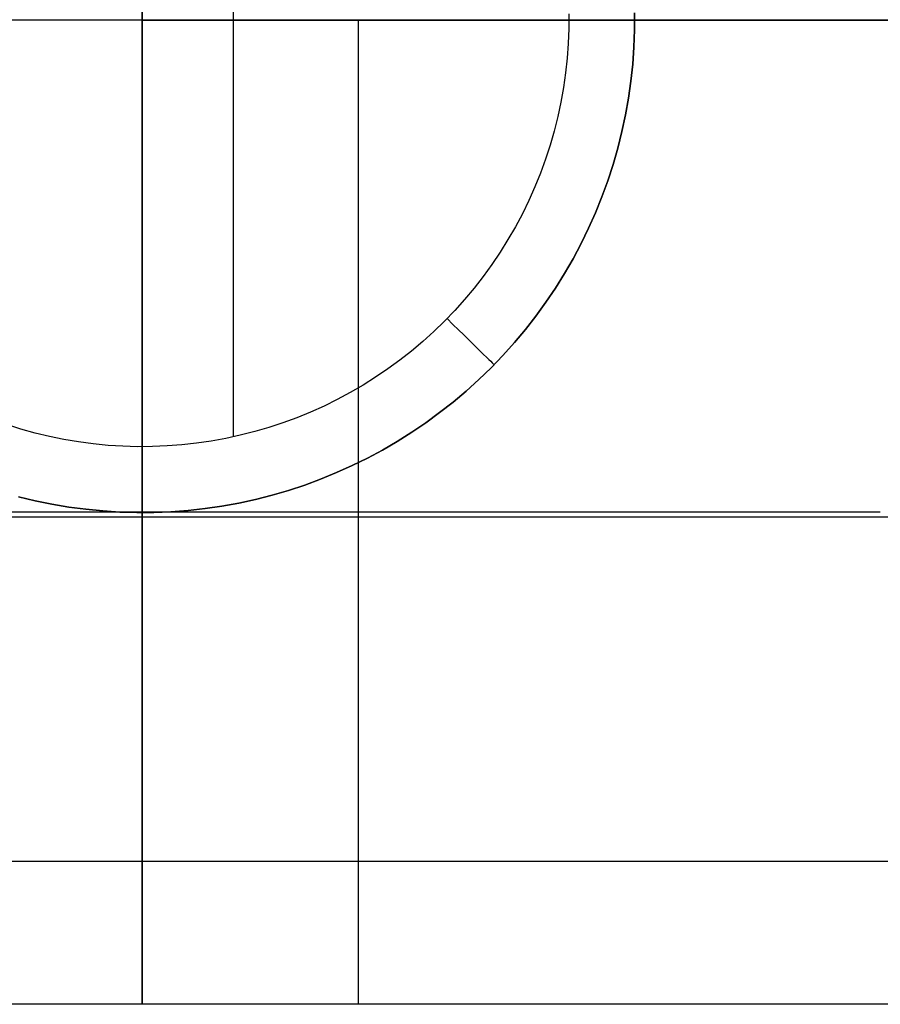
# Model space of a CAD drawing. Header units: millimetres. Extents: x 4627 to 5374, y -356 to 20.
# Tile 4 of 44: x 4720 to 4738, y -300 to -280. Entities that reach past the tile are written whole.
import ezdxf

# ---------------------------------------------------------------- set-up
doc = ezdxf.new("R2010")
doc.units = ezdxf.units.MM
doc.layers.add('Slope storage bench', color=7, linetype='Continuous', true_color=0x000000)
doc.layers.add('Slope storage bench$Glides', color=7, linetype='Continuous', true_color=0x000000)

msp = doc.modelspace()

# ---------------------------------------------------------------- linework, layer by layer
at = {"layer": 'Slope storage bench'}
for p, q in [((4722.803, 0, -280), (4722.803, -280, -280)), ((4722.803, -280, -150), (4722.803, 0, -150)), ((4722.803, -280), (4722.803, -140)), ((4722.803, -280), (4702.803, -280)), ((4722.803, -280, -280), (5282.146, -280, -280)), ((4722.803, -280, -15), (4722.803, -280, -280)), ((4722.803, -300), (4722.803, -280)), ((4722.803, -280), (4722.803, -280, -15)), ((4722.803, -300, -15), (4722.803, -280, -15)), ((4737.803, -280, -15), (4722.803, -280, -15)), ((4722.803, -280), (4722.803, -300)), ((4722.812, -280, -0.523), (4722.803, -280)), ((5282.146, -280, -150), (4722.803, -280, -150)), ((4722.803, -300, -7.5), (4722.803, -280, -7.5)), ((4722.839, -280, -1.046), (4722.812, -280, -0.523)), ((4722.885, -280, -1.568), (4722.839, -280, -1.046)), ((4722.949, -280, -2.088), (4722.885, -280, -1.568)), ((4723.031, -280, -2.605), (4722.949, -280, -2.088)), ((4723.131, -280, -3.119), (4723.031, -280, -2.605)), ((4723.248, -280, -3.629), (4723.131, -280, -3.119)), ((4723.384, -280, -4.135), (4723.248, -280, -3.629)), ((4723.537, -280, -4.635), (4723.384, -280, -4.135)), ((4723.707, -280, -5.13), (4723.537, -280, -4.635)), ((4723.895, -280, -5.619), (4723.707, -280, -5.13)), ((4724.1, -280, -6.101), (4723.895, -280, -5.619)), ((4724.321, -280, -6.576), (4724.1, -280, -6.101)), ((4724.559, -280, -7.042), (4724.321, -280, -6.576)), ((4724.812, -280, -7.5), (4724.559, -280, -7.042)), ((4725.082, -280, -7.949), (4724.812, -280, -7.5)), ((4725.367, -280, -8.388), (4725.082, -280, -7.949)), ((4725.668, -280, -8.817), (4725.367, -280, -8.388)), ((4725.983, -280, -9.235), (4725.668, -280, -8.817)), ((4726.312, -280, -9.642), (4725.983, -280, -9.235)), ((4726.656, -280, -10.037), (4726.312, -280, -9.642)), ((4727.013, -280, -10.42), (4726.656, -280, -10.037)), ((4727.383, -280, -10.79), (4727.013, -280, -10.42)), ((4727.196, -300, -10.607), (4727.196, -280, -10.607)), ((4727.766, -280, -11.147), (4727.383, -280, -10.79)), ((4728.161, -280, -11.491), (4727.766, -280, -11.147)), ((4728.568, -280, -11.82), (4728.161, -280, -11.491)), ((4728.986, -280, -12.135), (4728.568, -280, -11.82)), ((4729.415, -280, -12.436), (4728.986, -280, -12.135)), ((4729.854, -280, -12.721), (4729.415, -280, -12.436)), ((4730.303, -280, -12.99), (4729.854, -280, -12.721)), ((4730.761, -280, -13.244), (4730.303, -280, -12.99)), ((4731.227, -280, -13.482), (4730.761, -280, -13.244)), ((4731.702, -280, -13.703), (4731.227, -280, -13.482)), ((4732.184, -280, -13.908), (4731.702, -280, -13.703)), ((4732.673, -280, -14.095), (4732.184, -280, -13.908)), ((4733.168, -280, -14.266), (4732.673, -280, -14.095)), ((4733.668, -280, -14.419), (4733.168, -280, -14.266)), ((4734.174, -280, -14.554), (4733.668, -280, -14.419)), ((4734.684, -280, -14.672), (4734.174, -280, -14.554)), ((4735.198, -280, -14.772), (4734.684, -280, -14.672)), ((4735.715, -280, -14.854), (4735.198, -280, -14.772)), ((4736.235, -280, -14.918), (4735.715, -280, -14.854)), ((4736.756, -280, -14.963), (4736.235, -280, -14.918)), ((4737.279, -280, -14.991), (4736.756, -280, -14.963)), ((4737.803, -280, -15), (4737.279, -280, -14.991)), ((4737.803, -280, -15), (4737.803, -280, -15)), ((4722.803, -290), (4702.803, -290)), ((5290.835, -290.1, -300), (4714.113, -290.1, -300)), ((4722.812, -290, -0.512), (4722.803, -290)), ((4722.838, -290, -1.024), (4722.812, -290, -0.512)), ((4722.881, -290, -1.534), (4722.838, -290, -1.024)), ((4722.943, -290, -2.042), (4722.881, -290, -1.534)), ((4723.021, -290, -2.549), (4722.943, -290, -2.042)), ((4723.117, -290, -3.052), (4723.021, -290, -2.549)), ((4723.229, -290, -3.551), (4723.117, -290, -3.052)), ((4723.359, -290, -4.047), (4723.229, -290, -3.551)), ((4723.506, -290, -4.538), (4723.359, -290, -4.047)), ((4723.669, -290, -5.023), (4723.506, -290, -4.538)), ((4723.849, -290, -5.503), (4723.669, -290, -5.023)), ((4724.045, -290, -5.976), (4723.849, -290, -5.503)), ((4724.257, -290, -6.442), (4724.045, -290, -5.976)), ((4724.485, -290, -6.901), (4724.257, -290, -6.442)), ((4724.728, -290, -7.352), (4724.485, -290, -6.901)), ((4724.987, -290, -7.794), (4724.728, -290, -7.352)), ((4725.26, -290, -8.227), (4724.987, -290, -7.794)), ((4725.548, -290, -8.65), (4725.26, -290, -8.227)), ((4725.851, -290, -9.064), (4725.548, -290, -8.65)), ((4726.167, -290, -9.466), (4725.851, -290, -9.064)), ((4726.497, -290, -9.858), (4726.167, -290, -9.466)), ((4726.84, -290, -10.238), (4726.497, -290, -9.858)), ((4727.196, -290, -10.607), (4726.84, -290, -10.238)), ((4727.565, -290, -10.963), (4727.196, -290, -10.607)), ((4727.945, -290, -11.306), (4727.565, -290, -10.963)), ((4728.336, -290, -11.636), (4727.945, -290, -11.306)), ((4728.739, -290, -11.952), (4728.336, -290, -11.636)), ((4729.153, -290, -12.255), (4728.739, -290, -11.952)), ((4729.576, -290, -12.543), (4729.153, -290, -12.255)), ((4730.009, -290, -12.816), (4729.576, -290, -12.543)), ((4730.451, -290, -13.075), (4730.009, -290, -12.816)), ((4730.902, -290, -13.318), (4730.451, -290, -13.075)), ((4731.361, -290, -13.546), (4730.902, -290, -13.318)), ((4731.827, -290, -13.758), (4731.361, -290, -13.546)), ((4732.3, -290, -13.954), (4731.827, -290, -13.758)), ((4732.78, -290, -14.134), (4732.3, -290, -13.954)), ((4733.265, -290, -14.297), (4732.78, -290, -14.134)), ((4733.756, -290, -14.444), (4733.265, -290, -14.297)), ((4734.251, -290, -14.574), (4733.756, -290, -14.444)), ((4734.751, -290, -14.686), (4734.251, -290, -14.574)), ((4735.254, -290, -14.782), (4734.751, -290, -14.686)), ((4735.76, -290, -14.86), (4735.254, -290, -14.782)), ((4736.269, -290, -14.921), (4735.76, -290, -14.86)), ((4736.779, -290, -14.965), (4736.269, -290, -14.921)), ((4737.291, -290, -14.991), (4736.779, -290, -14.965)), ((4737.803, -290, -15), (4737.291, -290, -14.991)), ((5290.835, -297.1, -297.1), (4714.113, -297.1, -297.1)), ((4722.803, -300), (4712.703, -300)), ((5292.246, -300, -150), (4712.703, -300, -150)), ((5290.835, -300, -290.1), (4714.113, -300, -290.1)), ((4722.803, -300, -15), (4722.803, -300)), ((4722.812, -300, -0.523), (4722.803, -300)), ((4722.839, -300, -1.046), (4722.812, -300, -0.523)), ((4722.885, -300, -1.568), (4722.839, -300, -1.046)), ((4722.949, -300, -2.088), (4722.885, -300, -1.568)), ((4723.031, -300, -2.605), (4722.949, -300, -2.088)), ((4723.131, -300, -3.119), (4723.031, -300, -2.605)), ((4723.248, -300, -3.629), (4723.131, -300, -3.119)), ((4723.384, -300, -4.135), (4723.248, -300, -3.629)), ((4723.537, -300, -4.635), (4723.384, -300, -4.135)), ((4723.707, -300, -5.13), (4723.537, -300, -4.635)), ((4723.895, -300, -5.619), (4723.707, -300, -5.13)), ((4724.1, -300, -6.101), (4723.895, -300, -5.619)), ((4724.321, -300, -6.576), (4724.1, -300, -6.101)), ((4724.559, -300, -7.042), (4724.321, -300, -6.576)), ((4724.812, -300, -7.5), (4724.559, -300, -7.042)), ((4725.082, -300, -7.949), (4724.812, -300, -7.5)), ((4725.367, -300, -8.388), (4725.082, -300, -7.949)), ((4725.668, -300, -8.817), (4725.367, -300, -8.388)), ((4725.983, -300, -9.235), (4725.668, -300, -8.817)), ((4726.312, -300, -9.642), (4725.983, -300, -9.235)), ((4726.656, -300, -10.037), (4726.312, -300, -9.642)), ((4727.013, -300, -10.42), (4726.656, -300, -10.037)), ((4727.383, -300, -10.79), (4727.013, -300, -10.42)), ((4727.766, -300, -11.147), (4727.383, -300, -10.79)), ((4728.161, -300, -11.491), (4727.766, -300, -11.147)), ((4728.568, -300, -11.82), (4728.161, -300, -11.491)), ((4728.986, -300, -12.135), (4728.568, -300, -11.82)), ((4729.415, -300, -12.436), (4728.986, -300, -12.135)), ((4729.854, -300, -12.721), (4729.415, -300, -12.436)), ((4730.303, -300, -12.99), (4729.854, -300, -12.721)), ((4730.761, -300, -13.244), (4730.303, -300, -12.99)), ((4731.227, -300, -13.482), (4730.761, -300, -13.244)), ((4731.702, -300, -13.703), (4731.227, -300, -13.482)), ((4732.184, -300, -13.908), (4731.702, -300, -13.703)), ((4732.673, -300, -14.095), (4732.184, -300, -13.908)), ((4733.168, -300, -14.266), (4732.673, -300, -14.095)), ((4733.668, -300, -14.419), (4733.168, -300, -14.266)), ((4734.174, -300, -14.554), (4733.668, -300, -14.419)), ((4734.684, -300, -14.672), (4734.174, -300, -14.554)), ((4735.198, -300, -14.772), (4734.684, -300, -14.672)), ((4735.715, -300, -14.854), (4735.198, -300, -14.772)), ((4736.235, -300, -14.918), (4735.715, -300, -14.854)), ((4736.756, -300, -14.963), (4736.235, -300, -14.918)), ((4737.279, -300, -14.991), (4736.756, -300, -14.963)), ((4737.803, -300, -15), (4737.279, -300, -14.991)), ((4737.803, -300, -15), (4737.803, -300, -15))]:
    msp.add_line(p, q, dxfattribs=at)
at = {"layer": 'Slope storage bench$Glides'}
for p, q in [((4724.651, -271.531, -305), (4724.651, -288.469, -305)), ((4731.47, -279.87, -305), (4731.469, -280.171, -305)), ((4732.807, -280.198, -300), (4732.808, -279.85, -300)), ((4732.808, -279.85, -300), (4732.807, -280.198, -300)), ((4731.469, -280.171, -305), (4731.458, -280.472, -305)), ((4732.795, -280.545, -300), (4732.807, -280.198, -300)), ((4732.807, -280.198, -300), (4732.795, -280.545, -300)), ((4731.458, -280.472, -305), (4731.436, -280.772, -305)), ((4732.77, -280.891, -300), (4732.795, -280.545, -300)), ((4732.795, -280.545, -300), (4732.77, -280.891, -300)), ((4731.436, -280.772, -305), (4731.404, -281.071, -305)), ((4732.733, -281.237, -300), (4732.77, -280.891, -300)), ((4732.77, -280.891, -300), (4732.733, -281.237, -300)), ((4731.404, -281.071, -305), (4731.362, -281.369, -305)), ((4732.684, -281.581, -300), (4732.733, -281.237, -300)), ((4732.733, -281.237, -300), (4732.684, -281.581, -300)), ((4731.362, -281.369, -305), (4731.309, -281.665, -305)), ((4731.309, -281.665, -305), (4731.246, -281.96, -305)), ((4732.623, -281.923, -300), (4732.684, -281.581, -300)), ((4732.684, -281.581, -300), (4732.623, -281.923, -300)), ((4732.55, -282.262, -300), (4732.623, -281.923, -300)), ((4732.623, -281.923, -300), (4732.55, -282.262, -300)), ((4731.246, -281.96, -305), (4731.173, -282.252, -305)), ((4731.173, -282.252, -305), (4731.09, -282.541, -305)), ((4732.466, -282.599, -300), (4732.55, -282.262, -300)), ((4732.55, -282.262, -300), (4732.466, -282.599, -300)), ((4731.09, -282.541, -305), (4730.997, -282.827, -305)), ((4732.37, -282.933, -300), (4732.466, -282.599, -300)), ((4732.466, -282.599, -300), (4732.37, -282.933, -300)), ((4730.997, -282.827, -305), (4730.894, -283.109, -305)), ((4732.262, -283.263, -300), (4732.37, -282.933, -300)), ((4732.37, -282.933, -300), (4732.262, -283.263, -300)), ((4730.894, -283.109, -305), (4730.781, -283.388, -305)), ((4732.143, -283.59, -300), (4732.262, -283.263, -300)), ((4732.262, -283.263, -300), (4732.143, -283.59, -300)), ((4730.781, -283.388, -305), (4730.659, -283.663, -305)), ((4730.659, -283.663, -305), (4730.527, -283.934, -305)), ((4732.013, -283.912, -300), (4732.143, -283.59, -300)), ((4732.143, -283.59, -300), (4732.013, -283.912, -300)), ((4730.527, -283.934, -305), (4730.386, -284.199, -305)), ((4731.872, -284.229, -300), (4732.013, -283.912, -300)), ((4732.013, -283.912, -300), (4731.872, -284.229, -300)), ((4730.386, -284.199, -305), (4730.235, -284.46, -305)), ((4731.72, -284.541, -300), (4731.872, -284.229, -300)), ((4731.872, -284.229, -300), (4731.72, -284.541, -300)), ((4730.235, -284.46, -305), (4730.076, -284.715, -305)), ((4731.557, -284.848, -300), (4731.72, -284.541, -300)), ((4731.72, -284.541, -300), (4731.557, -284.848, -300)), ((4730.076, -284.715, -305), (4729.908, -284.965, -305)), ((4731.383, -285.149, -300), (4731.557, -284.848, -300)), ((4731.557, -284.848, -300), (4731.383, -285.149, -300)), ((4729.908, -284.965, -305), (4729.731, -285.208, -305)), ((4731.199, -285.444, -300), (4731.383, -285.149, -300)), ((4731.383, -285.149, -300), (4731.199, -285.444, -300)), ((4729.731, -285.208, -305), (4729.546, -285.446, -305)), ((4729.546, -285.446, -305), (4729.353, -285.677, -305)), ((4731.005, -285.732, -300), (4731.199, -285.444, -300)), ((4731.199, -285.444, -300), (4731.005, -285.732, -300)), ((4729.353, -285.677, -305), (4729.152, -285.901, -305)), ((4730.801, -286.013, -300), (4731.005, -285.732, -300)), ((4731.005, -285.732, -300), (4730.801, -286.013, -300)), ((4729.152, -285.901, -305), (4728.944, -286.117, -305)), ((4728.944, -286.117, -305), (4728.728, -286.327, -305)), ((4728.997, -286.064, -305), (4729.117, -286.182, -304.695)), ((4730.588, -286.287, -300), (4730.801, -286.013, -300)), ((4730.801, -286.013, -300), (4730.588, -286.287, -300)), ((4728.728, -286.327, -305), (4728.505, -286.529, -305)), ((4729.117, -286.182, -304.695), (4729.231, -286.293, -304.384)), ((4729.231, -286.293, -304.384), (4729.336, -286.396, -304.067)), ((4730.365, -286.553, -300), (4730.588, -286.287, -300)), ((4730.588, -286.287, -300), (4730.365, -286.553, -300)), ((4728.505, -286.529, -305), (4728.275, -286.723, -305)), ((4729.336, -286.396, -304.067), (4729.433, -286.491, -303.746)), ((4729.433, -286.491, -303.746), (4729.523, -286.579, -303.42)), ((4728.275, -286.723, -305), (4728.038, -286.908, -305)), ((4729.523, -286.579, -303.42), (4729.604, -286.658, -303.09)), ((4729.604, -286.658, -303.09), (4729.677, -286.73, -302.756)), ((4729.677, -286.73, -302.756), (4729.741, -286.793, -302.419)), ((4730.133, -286.812, -300), (4730.365, -286.553, -300)), ((4730.365, -286.553, -300), (4730.133, -286.812, -300)), ((4728.038, -286.908, -305), (4727.795, -287.086, -305)), ((4729.741, -286.793, -302.419), (4729.797, -286.848, -302.079)), ((4729.797, -286.848, -302.079), (4729.845, -286.894, -301.736)), ((4729.845, -286.894, -301.736), (4729.884, -286.932, -301.392)), ((4729.884, -286.932, -301.392), (4729.914, -286.962, -301.045)), ((4729.892, -287.062, -300), (4730.133, -286.812, -300)), ((4730.133, -286.812, -300), (4729.892, -287.062, -300)), ((4727.795, -287.086, -305), (4727.546, -287.255, -305)), ((4729.643, -287.304, -300), (4729.892, -287.062, -300)), ((4729.892, -287.062, -300), (4729.643, -287.304, -300)), ((4729.914, -286.962, -301.045), (4729.936, -286.983, -300.698)), ((4729.936, -286.983, -300.698), (4729.949, -286.996, -300.349)), ((4729.949, -286.996, -300.349), (4729.953, -287, -300)), ((4727.546, -287.255, -305), (4727.291, -287.415, -305)), ((4729.385, -287.537, -300), (4729.643, -287.304, -300)), ((4729.643, -287.304, -300), (4729.385, -287.537, -300)), ((4727.291, -287.415, -305), (4727.031, -287.567, -305)), ((4729.12, -287.761, -300), (4729.385, -287.537, -300)), ((4729.385, -287.537, -300), (4729.12, -287.761, -300)), ((4726.766, -287.709, -305), (4726.496, -287.842, -305)), ((4727.031, -287.567, -305), (4726.766, -287.709, -305)), ((4726.496, -287.842, -305), (4726.222, -287.965, -305)), ((4728.846, -287.975, -300), (4729.12, -287.761, -300)), ((4729.12, -287.761, -300), (4728.846, -287.975, -300)), ((4725.943, -288.079, -305), (4725.661, -288.183, -305)), ((4726.222, -287.965, -305), (4725.943, -288.079, -305)), ((4728.566, -288.18, -300), (4728.846, -287.975, -300)), ((4728.846, -287.975, -300), (4728.566, -288.18, -300)), ((4720.334, -288.309, -305), (4720.047, -288.218, -305)), ((4720.624, -288.39, -305), (4720.334, -288.309, -305)), ((4725.375, -288.277, -305), (4725.087, -288.362, -305)), ((4725.661, -288.183, -305), (4725.375, -288.277, -305)), ((4728.279, -288.375, -300), (4728.566, -288.18, -300)), ((4728.566, -288.18, -300), (4728.279, -288.375, -300)), ((4720.917, -288.46, -305), (4720.624, -288.39, -305)), ((4721.211, -288.521, -305), (4720.917, -288.46, -305)), ((4721.508, -288.571, -305), (4721.211, -288.521, -305)), ((4724.501, -288.5, -305), (4724.205, -288.554, -305)), ((4724.795, -288.436, -305), (4724.501, -288.5, -305)), ((4725.087, -288.362, -305), (4724.795, -288.436, -305)), ((4727.985, -288.56, -300), (4728.279, -288.375, -300)), ((4728.279, -288.375, -300), (4727.985, -288.56, -300)), ((4721.806, -288.61, -305), (4721.508, -288.571, -305)), ((4722.106, -288.64, -305), (4721.806, -288.61, -305)), ((4722.406, -288.659, -305), (4722.106, -288.64, -305)), ((4722.707, -288.667, -305), (4722.406, -288.659, -305)), ((4723.008, -288.665, -305), (4722.707, -288.667, -305)), ((4723.308, -288.653, -305), (4723.008, -288.665, -305)), ((4723.608, -288.63, -305), (4723.308, -288.653, -305)), ((4723.907, -288.597, -305), (4723.608, -288.63, -305)), ((4724.205, -288.554, -305), (4723.907, -288.597, -305)), ((4727.378, -288.899, -300), (4727.684, -288.735, -300)), ((4727.684, -288.735, -300), (4727.378, -288.899, -300)), ((4727.684, -288.735, -300), (4727.985, -288.56, -300)), ((4727.985, -288.56, -300), (4727.684, -288.735, -300)), ((4727.067, -289.053, -300), (4727.378, -288.899, -300)), ((4727.378, -288.899, -300), (4727.067, -289.053, -300)), ((4726.75, -289.195, -300), (4727.067, -289.053, -300)), ((4727.067, -289.053, -300), (4726.75, -289.195, -300)), ((4726.103, -289.447, -300), (4726.428, -289.327, -300)), ((4726.428, -289.327, -300), (4726.103, -289.447, -300)), ((4726.428, -289.327, -300), (4726.75, -289.195, -300)), ((4726.75, -289.195, -300), (4726.428, -289.327, -300)), ((4725.773, -289.556, -300), (4726.103, -289.447, -300)), ((4726.103, -289.447, -300), (4725.773, -289.556, -300)), ((4720.288, -289.685, -300), (4720.625, -289.767, -300)), ((4720.625, -289.767, -300), (4720.288, -289.685, -300)), ((4724.763, -289.813, -300), (4725.103, -289.739, -300)), ((4725.103, -289.739, -300), (4724.763, -289.813, -300)), ((4725.103, -289.739, -300), (4725.439, -289.653, -300)), ((4725.439, -289.653, -300), (4725.103, -289.739, -300)), ((4725.439, -289.653, -300), (4725.773, -289.556, -300)), ((4725.773, -289.556, -300), (4725.439, -289.653, -300)), ((4720.625, -289.767, -300), (4720.965, -289.836, -300)), ((4720.965, -289.836, -300), (4720.625, -289.767, -300)), ((4720.965, -289.836, -300), (4721.308, -289.894, -300)), ((4721.308, -289.894, -300), (4720.965, -289.836, -300)), ((4721.308, -289.894, -300), (4721.652, -289.94, -300)), ((4721.652, -289.94, -300), (4721.308, -289.894, -300)), ((4721.652, -289.94, -300), (4721.998, -289.974, -300)), ((4721.998, -289.974, -300), (4721.652, -289.94, -300)), ((4723.733, -289.963, -300), (4724.078, -289.925, -300)), ((4724.078, -289.925, -300), (4723.733, -289.963, -300)), ((4724.078, -289.925, -300), (4724.422, -289.875, -300)), ((4724.422, -289.875, -300), (4724.078, -289.925, -300)), ((4724.422, -289.875, -300), (4724.763, -289.813, -300)), ((4724.763, -289.813, -300), (4724.422, -289.875, -300)), ((4721.998, -289.974, -300), (4722.345, -289.996, -300)), ((4722.345, -289.996, -300), (4721.998, -289.974, -300)), ((4722.345, -289.996, -300), (4722.692, -290.006, -300)), ((4722.692, -290.006, -300), (4722.345, -289.996, -300)), ((4722.692, -290.006, -300), (4723.039, -290.004, -300)), ((4723.039, -290.004, -300), (4722.692, -290.006, -300)), ((4723.039, -290.004, -300), (4723.386, -289.99, -300)), ((4723.386, -289.99, -300), (4723.039, -290.004, -300)), ((4723.386, -289.99, -300), (4723.733, -289.963, -300)), ((4723.733, -289.963, -300), (4723.386, -289.99, -300))]:
    msp.add_line(p, q, dxfattribs=at)

doc.saveas('drawing.dxf')
